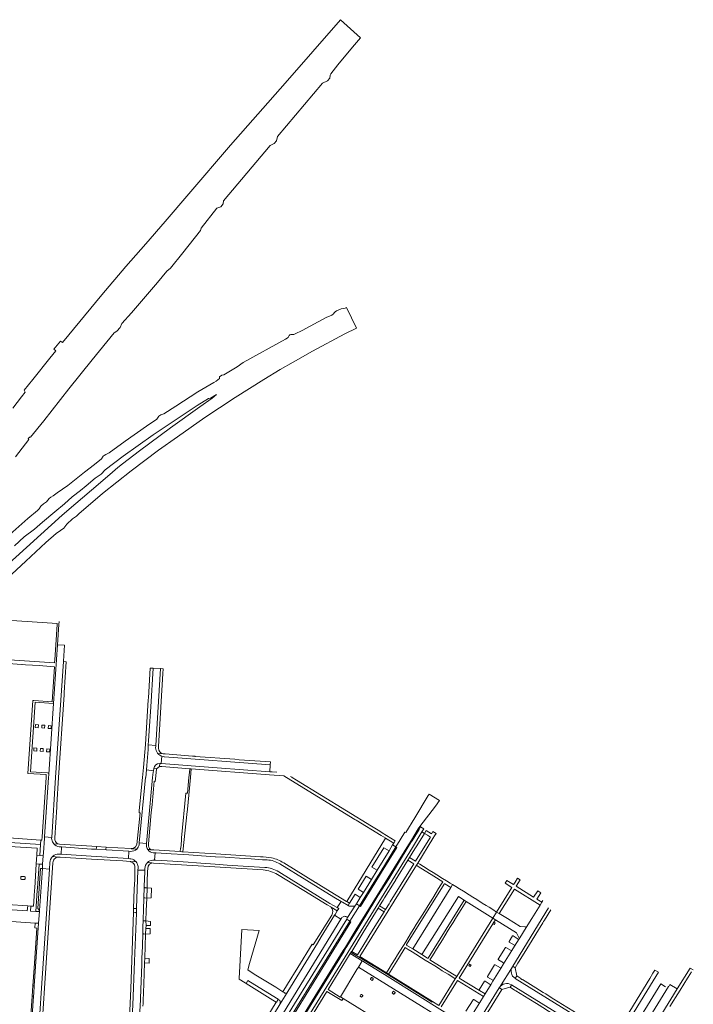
# Model space of a CAD drawing. Extents: x 152048 to 156914, y 461460 to 468786.
# Tile 159 of 256: x 155750 to 156216, y 464343 to 465024. Entities that reach past the tile are written whole.
import ezdxf

# ---------------------------------------------------------------- set-up
doc = ezdxf.new("R2010")
doc.units = 0
doc.header["$LTSCALE"] = 0.75
for name, color, linetype, lineweight in [('B-RO-VH-VERHARDING_ASFALT-GV', 251, 'CONTINUOUS', 18), ('B-RO-VH-VERHARDING_BETONSTRAATSTEEN-GV', 251, 'CONTINUOUS', 18), ('B-RO-VH-VERHARDING_HALFVERHARDING-GV', 251, 'CONTINUOUS', 18), ('B-RO-VH-VERHARDING_OPEN-GV', 251, 'CONTINUOUS', 18), ('B-RO-VH-VERHARDING_STRAATBAKSTEEN-GV', 251, 'CONTINUOUS', 18), ('B-RO-VH-VERHARDING_TEGEL-GV', 251, 'CONTINUOUS', 18)]:
    doc.layers.add(name, color=color, linetype=linetype, lineweight=lineweight)

msp = doc.modelspace()

# ---------------------------------------------------------------- linework, layer by layer
at = {"layer": 'B-RO-VH-VERHARDING_ASFALT-GV'}
for points in [[(155770.206, 464502.209), (155770.179, 464501.811), (155770.058, 464500), (155767.291, 464458.801), (155772.211, 464458.475), (155774.965, 464500), (155780.357, 464580.041), (155780.382, 464580.427), (155780.383, 464580.442), (155781.133, 464591.399), (155776.2, 464591.707), (155773.483, 464551.141)], [(155842.36, 464575.418), (155840.769, 464548.742), (155839.762, 464532.122), (155839.265, 464525.181), (155839.1, 464522.427), (155844.235, 464521.987), (155847.56, 464575.214)], [(155842.629, 464504.516), (155837.731, 464505.227), (155837.267, 464500), (155837.242, 464500), (155832.863, 464454.76), (155837.84, 464454.266), (155840.761, 464487.16), (155842.091, 464500), (155842.529, 464503.681), (155842.626, 464504.497)], [(155825.718, 464448.838), (155810.209, 464449.79), (155810.139, 464449.794), (155802.589, 464450.258), (155799.768, 464450.431), (155779.104, 464451.916), (155778.745, 464446.839), (155799.651, 464445.38), (155825.361, 464443.772)], [(155993.506, 464429.405), (155987.924, 464420.414), (155985.77, 464416.976), (155983.113, 464412.414), (155985.163, 464411.106), (155995.227, 464427.285), (155999.909, 464434.941), (156010.369, 464451.903), (156008.178, 464453.211), (156005.675, 464449.085), (155997.488, 464435.852)], [(155985.163, 464411.106), (155985.848, 464410.756), (155995.788, 464426.83), (156000.515, 464434.526), (156010.997, 464451.511), (156010.369, 464451.903), (155999.909, 464434.941), (155995.227, 464427.285)], [(155983.113, 464412.414), (155982.044, 464410.8), (155977.05, 464402.989), (155976.41, 464401.873), (155978.561, 464400.499), (155985.163, 464411.106)], [(155917.293, 464312.413), (155932.546, 464337.199), (155972.342, 464401.867), (155967.969, 464404.628), (155958.758, 464389.632), (155956.19, 464385.25), (155935.689, 464351.861), (155935.012, 464350.777), (155930.367, 464343.344), (155930.36, 464343.332), (155928.227, 464339.859), (155922.108, 464329.895), (155919.446, 464325.662), (155911.983, 464313.439), (155909.344, 464309.168), (155908.042, 464307.046), (155908.016, 464307.014), (155908.111, 464306.956), (155912.262, 464304.409), (155912.342, 464304.36), (155912.391, 464304.466)], [(155978.561, 464400.499), (155937.6, 464334.084), (155924.065, 464312.138), (155924.743, 464311.697), (155924.884, 464311.856), (155926.207, 464313.943), (155938.333, 464333.632), (155979.259, 464400.083)]]:
    msp.add_lwpolyline(points, close=True, dxfattribs=at)
for points in [[(155848.477, 464514.665), (155847.951, 464509.473), (155886.781, 464506.63), (155923.111, 464503.865), (155923.48, 464508.708), (155850.301, 464514.246), (155850.071, 464514.294)], [(155943.354, 464330.533), (155973.864, 464380.118), (155975.458, 464382.623), (155982.808, 464394.575), (155986.976, 464401.303), (155988.542, 464403.856), (155997.541, 464418.371), (156004.96, 464430.304), (156019.136, 464453.32), (156021.156, 464456.6), (156025.881, 464464.329), (156026.968, 464466.043), (156037.848, 464480.116), (156040.622, 464484.002), (156033.508, 464488.467), (156032.815, 464487.366), (156023.547, 464472.002), (156017.315, 464461.771), (156016.745, 464462.136), (156013.468, 464456.877), (156010.369, 464451.903), (156010.997, 464451.511), (156000.515, 464434.526), (155995.788, 464426.83), (155985.848, 464410.756), (155985.163, 464411.106), (155978.561, 464400.499), (155979.259, 464400.083), (155938.333, 464333.632)], [(155943.875, 464330.213), (155974.582, 464379.819), (155975.986, 464382.227), (155983.431, 464394.166), (155987.546, 464400.969), (155989.115, 464403.54), (155998.052, 464418.009), (156005.447, 464429.908), (156019.641, 464453), (156021.646, 464456.262), (156021.75, 464456.182), (156026.514, 464464.029), (156027.497, 464465.659), (156026.968, 464466.043), (156025.881, 464464.329), (156021.156, 464456.6), (156019.136, 464453.32), (156004.96, 464430.304), (155997.541, 464418.371), (155988.542, 464403.856), (155986.976, 464401.303), (155982.808, 464394.575), (155975.458, 464382.623), (155973.864, 464380.118), (155943.354, 464330.533)], [(155946.206, 464328.868), (155977.094, 464378.944), (156021.888, 464451.59), (156028.469, 464462.314), (156029.686, 464464.281), (156029.69, 464464.286), (156029.735, 464464.343), (156027.497, 464465.659), (156026.514, 464464.029), (156021.75, 464456.182), (156021.646, 464456.262), (156019.641, 464453), (156005.447, 464429.908), (155998.052, 464418.009), (155989.115, 464403.54), (155987.546, 464400.969), (155983.431, 464394.166), (155975.986, 464382.227), (155974.582, 464379.819), (155943.875, 464330.213)], [(155921.351, 464442.932), (155918.114, 464443.037), (155910.308, 464443.565), (155905.545, 464443.849), (155892.312, 464444.692), (155885.604, 464445.108), (155885.268, 464445.129), (155875.978, 464445.711), (155867.072, 464446.297), (155863.512, 464446.525), (155854.91, 464447.02), (155844.593, 464447.677), (155844.319, 464447.699), (155843.756, 464447.722), (155843.388, 464442.748), (155844.224, 464442.687), (155856.117, 464441.958), (155866.754, 464441.292), (155872.361, 464440.889), (155875.514, 464440.702), (155885.281, 464439.977), (155893.584, 464439.36), (155919.741, 464437.73)], [(155763.573, 464329.566), (155764.986, 464350.68), (155770.737, 464436.599), (155765.763, 464436.932), (155763.772, 464407.941), (155763.716, 464407.125), (155763.161, 464399.04), (155760.194, 464355.769), (155759.851, 464350.774), (155759.709, 464348.698), (155758.101, 464325.262)], [(155972.473, 464414.208), (155967.511, 464417.213), (155930.227, 464440.106)], [(155834.111, 464359.086), (155834.492, 464370.486), (155834.695, 464376.174), (155834.739, 464377.585), (155835.188, 464390.953), (155835.204, 464391.345), (155835.414, 464396.583), (155835.57, 464401.027), (155835.585, 464401.44), (155835.806, 464408.728), (155836.031, 464416.048), (155836.046, 464416.485), (155836.307, 464424.043), (155836.319, 464424.399), (155836.695, 464434.869), (155836.689, 464434.969), (155836.719, 464435.693), (155831.927, 464435.884), (155830.971, 464409.523), (155830.848, 464406.125), (155830.844, 464406.024), (155829.616, 464372.87), (155828.3, 464342.308)], [(155929.384, 464434.664), (155929.509, 464434.636), (155964.822, 464412.827), (155969.856, 464410.046), (155972.473, 464414.208)], [(156112.113, 464414.759), (156111.413, 464413.624), (156110.205, 464411.666), (156104.453, 464402.341), (156100.62, 464396.191), (156096.114, 464388.933), (156095.699, 464388.27), (156092.621, 464383.263), (156090.764, 464380.315), (156085.02, 464370.995), (156083.329, 464368.272), (156077.617, 464358.986), (156076.335, 464356.949), (156072.124, 464350.178), (156071.063, 464348.449), (156068.466, 464344.214), (156062.767, 464334.95)], [(156072.703, 464339.342), (156081.983, 464354.461), (156082.021, 464354.523), (156082.083, 464354.623), (156091.037, 464368.895), (156091.329, 464369.369), (156116.119, 464409.671)], [(155910.565, 464297.102), (155912.571, 464295.506), (155916.5, 464300.949), (155920.405, 464306.409), (155924.065, 464312.138), (155937.6, 464334.084), (155978.561, 464400.499), (155976.41, 464401.873), (155935.426, 464335.424)], [(156091.037, 464368.895), (156082.083, 464354.623)], [(156090.363, 464356.509), (156090.467, 464356.445), (156164.815, 464310.486)], [(156166.908, 464315.173), (156093.089, 464360.899), (156092.904, 464361.013)], [(156166.653, 464302.663), (156164.909, 464299.851), (156158.51, 464289.531), (156157.357, 464287.672), (156144.642, 464267.311), (156142.493, 464263.796), (156144.16, 464263.734), (156145.711, 464263.125), (156146.978, 464262.045), (156147.82, 464260.6), (156150.262, 464264.494), (156167.036, 464291.744), (156205.199, 464353.71), (156200.08, 464356.775), (156199.234, 464355.311), (156199.116, 464355.236)], [(156199.116, 464355.236), (156176.168, 464318.106), (156175.996, 464317.757), (156175.326, 464316.694), (156167.147, 464303.674), (156167.134, 464303.653)], [(155832.211, 464322.648), (155832.245, 464323.129), (155832.247, 464323.239), (155832.249, 464323.379), (155832.834, 464331.687), (155833.187, 464337.15), (155833.215, 464337.671), (155833.474, 464342.435), (155833.508, 464343.064)]]:
    msp.add_lwpolyline(points, dxfattribs=at)
for points in [[(155850.071, 464514.294, -0.0583929), (155848.477, 464514.665)], [(155930.227, 464440.106, 0.1214765), (155921.351, 464442.932)], [(155919.741, 464437.73, -0.1227997), (155929.384, 464434.664)], [(156092.904, 464361.013, -0.413475), (156091.037, 464368.895)], [(155833.508, 464343.064, 0.0011842), (155834.111, 464359.086)], [(156082.083, 464354.623, -0.4091863), (156090.363, 464356.509)]]:
    msp.add_lwpolyline(points, format="xyb", dxfattribs=at)
at = {"layer": 'B-RO-VH-VERHARDING_BETONSTRAATSTEEN-GV'}
for points in [[(155773.483, 464551.141), (155760.681, 464552.062), (155757.613, 464503.865), (155769.272, 464503.074)], [(155770.206, 464502.209), (155773.483, 464551.141)], [(155844.143, 464520.472), (155844.211, 464521.566), (155844.235, 464521.987), (155839.1, 464522.427), (155838.911, 464519.284), (155837.992, 464508.172), (155837.731, 464505.227)], [(155846.993, 464509.479), (155847.951, 464509.473), (155848.477, 464514.665)], [(155837.731, 464505.227), (155842.629, 464504.516), (155842.815, 464506.058)], [(155767.227, 464457.857), (155766.542, 464447.784), (155766.394, 464445.719), (155765.972, 464439.835), (155765.835, 464437.93), (155765.763, 464436.932), (155770.737, 464436.599), (155771.035, 464441.053)], [(155772.202, 464458.34), (155772.211, 464458.475), (155767.291, 464458.801), (155767.234, 464457.96), (155767.227, 464457.857)], [(155757.882, 464410.962), (155759.65, 464410.838), (155760.089, 464417.751), (155760.352, 464421.89), (155760.45, 464423.436), (155761.512, 464440.154), (155761.924, 464446.058), (155762.243, 464450.911), (155743.074, 464452.215), (155741.554, 464452.319), (155740.343, 464452.401), (155738.798, 464452.506), (155726.051, 464453.374), (155725.787, 464453.392), (155724.754, 464453.462), (155724.355, 464453.489), (155723.998, 464448.636), (155723.987, 464448.486), (155723.163, 464448.52), (155718.732, 464448.705), (155717.176, 464425.904), (155717.4, 464425.89), (155722.07, 464425.59)], [(155773.694, 464454.005), (155773.63, 464454.079)], [(155777.178, 464446.948), (155778.127, 464446.882), (155778.745, 464446.839), (155779.104, 464451.916), (155777.895, 464452.003), (155777.439, 464452.05)], [(155802.589, 464450.258), (155810.139, 464449.794)], [(155809.742, 464450.345), (155809.952, 464451.773), (155803.219, 464452.249), (155803.136, 464450.96)], [(155837.839, 464452.948), (155837.84, 464454.266), (155832.863, 464454.76), (155832.748, 464453.577), (155832.71, 464453.354)], [(155826.857, 464448.768), (155826.717, 464448.777), (155825.718, 464448.838), (155825.361, 464443.772), (155826.36, 464443.71)], [(155843.388, 464442.748), (155843.756, 464447.722), (155842.489, 464447.838)], [(155831.966, 464438.22), (155831.985, 464437.505), (155831.927, 464435.884), (155836.719, 464435.693)], [(155836.719, 464435.693), (155836.788, 464436.956)], [(156043.88, 464426.22), (156017.895, 464384.27)], [(156022.088, 464381.272), (156048.458, 464423.866), (156044.373, 464426.355)], [(155721.72, 464420.45), (155717.075, 464420.83), (155716.83, 464420.841), (155716.355, 464413.884), (155723.406, 464413.388), (155725.352, 464413.251), (155739.476, 464412.258), (155741.674, 464412.103), (155755.735, 464411.113), (155757.882, 464410.962)], [(156057.668, 464415.022), (156053.747, 464417.474), (156028.304, 464377.43), (156032.356, 464374.892)], [(155977.453, 464411.306), (155973.491, 464413.629), (155972.473, 464414.208), (155969.856, 464410.046), (155970.86, 464409.354), (155969.819, 464407.577), (155968.427, 464405.201), (155967.969, 464404.628), (155972.342, 464401.867), (155972.847, 464402.499)], [(155976.339, 464403.446), (155977.05, 464402.989), (155982.044, 464410.8), (155978.667, 464410.789)], [(155977.667, 464411.123), (155977.453, 464411.306)], [(156032.874, 464375.026), (156057.668, 464415.022)], [(156091.146, 464390.284), (156088.837, 464386.494)], [(156095.09, 464388.164), (156091.576, 464390.375)], [(156092.621, 464383.263), (156095.699, 464388.27)], [(156018.01, 464383.794), (156022.088, 464381.272)], [(156086.233, 464382.285), (156081.256, 464374.195)], [(156090.151, 464380.18), (156086.628, 464382.382)], [(156088.941, 464386.071), (156092.471, 464383.872)], [(156085.02, 464370.995), (156090.764, 464380.315)], [(155986.979, 464372.707), (155984.588, 464368.799), (156028.151, 464341.8), (156034.951, 464337.592), (156040.815, 464333.923), (156047.596, 464329.677), (156053.482, 464325.992)], [(156053.482, 464325.992), (156053.606, 464326.192), (156055.934, 464324.751), (156056.116, 464324.097), (156058.916, 464328.622), (156056.614, 464330.014), (156040.958, 464339.68), (156027.348, 464348.095), (156004.318, 464362.389), (155987.459, 464372.831)], [(156078.801, 464370.232), (156073.81, 464362.174)], [(156077.617, 464358.986), (156083.329, 464368.272)], [(156082.739, 464368.141), (156079.229, 464370.343)], [(156081.371, 464373.782), (156084.875, 464371.6)], [(155992.86, 464360.553), (155993.39, 464361.372)], [(155993.805, 464361.46), (155994.638, 464360.922)], [(156073.951, 464361.783), (156077.448, 464359.6)], [(155993.783, 464359.6), (155992.949, 464360.138), (155992.86, 464360.553)], [(155994.728, 464360.507), (155994.197, 464359.689)], [(156071.797, 464358.92), (156068.142, 464353.047)], [(156068.239, 464352.632), (156072.124, 464350.178), (156076.335, 464356.949)], [(156075.717, 464356.79), (156072.214, 464359.006)], [(156197.058, 464355.192), (156193.84, 464357.142), (156172.276, 464322.245), (156175.671, 464320.172)], [(156176.168, 464318.106), (156199.116, 464355.236)], [(155985.606, 464348.945), (155986.137, 464349.763)], [(155986.529, 464347.991), (155985.695, 464348.529), (155985.606, 464348.945)], [(155986.551, 464349.852), (155987.385, 464349.313)], [(155987.474, 464348.898), (155986.944, 464348.08)], [(156007.967, 464351.05), (156008.497, 464351.868)], [(156008.89, 464350.096), (156008.056, 464350.635), (156007.967, 464351.05)], [(156008.911, 464351.957), (156009.745, 464351.419)], [(156009.834, 464351.003), (156009.304, 464350.185)], [(156063.931, 464346.21), (156058.962, 464338.179)], [(156062.767, 464334.95), (156068.466, 464344.214)], [(156067.859, 464344.102), (156064.334, 464346.308)]]:
    msp.add_lwpolyline(points, dxfattribs=at)
for points in [[(155760.865, 464534.505), (155760.992, 464536.501), (155762.987, 464536.357), (155762.86, 464534.361)], [(155765.332, 464534.184), (155765.465, 464536.179), (155767.46, 464536.036), (155767.326, 464534.04)], [(155769.82, 464533.861), (155769.954, 464535.857), (155771.949, 464535.713), (155771.815, 464533.718)], [(155759.837, 464518.345), (155759.964, 464520.341), (155761.96, 464520.205), (155761.833, 464518.209)], [(155766.379, 464519.904), (155766.245, 464517.909), (155764.25, 464518.045), (155764.384, 464520.04)], [(155768.74, 464517.739), (155768.873, 464519.734), (155770.869, 464519.598), (155770.735, 464517.603)], [(155741.674, 464454.953), (155743.182, 464454.857), (155764.453, 464453.51), (155764.657, 464456.595), (155745.798, 464457.878), (155713.72, 464459.835), (155713.321, 464456.748), (155724.545, 464456.037), (155725.95, 464455.948)], [(155763.772, 464407.941), (155765.763, 464436.932), (155764.554, 464437.013), (155762.649, 464409.255)], [(155751.041, 464431.429), (155751.406, 464431.524), (155753.466, 464431.323), (155753.825, 464431.148), (155753.906, 464430.913), (155753.83, 464429.656), (155753.726, 464429.47), (155753.461, 464429.327), (155751.23, 464429.4), (155750.887, 464429.659), (155750.772, 464429.937), (155750.769, 464431.085)], [(156072.904, 464411.398), (156070.268, 464413.035), (156066.362, 464415.453), (156063.731, 464417.093), (156061.1, 464418.732), (156057.218, 464421.169), (156054.574, 464422.792), (156051.929, 464424.414), (156049.663, 464425.832), (156048.458, 464423.866), (156022.088, 464381.272), (156028.304, 464377.43), (156053.747, 464417.474), (156057.668, 464415.022), (156059, 464414.093), (156077.585, 464402.614), (156080.186, 464406.855), (156077.52, 464408.525), (156074.893, 464410.161)], [(156096.114, 464388.933), (156100.62, 464396.191), (156099.983, 464396.593), (156096.397, 464396.819), (156087.607, 464402.264), (156081.945, 464405.767), (156080.186, 464406.855), (156077.585, 464402.614), (156079.316, 464401.538), (156093.85, 464392.529), (156095.463, 464389.325)], [(155901.921, 464360.85), (155901.893, 464360.32), (155906.127, 464357.791), (155906.133, 464357.801), (155906.772, 464357.406), (155908.002, 464359.402), (155921.705, 464350.954), (155928.95, 464346.599), (155929.067, 464346.414), (155929.924, 464345.885), (155930.093, 464345.565), (155930.253, 464345.156), (155930.373, 464344.658), (155930.404, 464344.369), (155930.413, 464344.076), (155930.395, 464343.787), (155930.367, 464343.344), (155935.012, 464350.777), (155934.747, 464350.712), (155934.4, 464350.627), (155934.138, 464350.618), (155933.858, 464350.667), (155933.675, 464350.725), (155933.422, 464350.863), (155933.271, 464350.978), (155933.138, 464351.116), (155932.289, 464351.64), (155927.243, 464354.806), (155912.354, 464363.954), (155907.929, 464366.796), (155909.18, 464371.191), (155915.707, 464394.12), (155903.717, 464394.821), (155901.927, 464360.85)], [(156027.81, 464313.695), (156028.235, 464313.432), (156040.815, 464333.923), (156034.951, 464337.592), (156028.151, 464341.8), (155984.588, 464368.799), (155983.519, 464367.052), (155972.087, 464348.131), (155973.898, 464347.014), (156000, 464330.904), (156022.286, 464317.121)], [(155758.722, 464348.698), (155759.709, 464348.698), (155759.851, 464350.774), (155760.194, 464355.769), (155759.193, 464355.787)], [(155929.067, 464346.414), (155928.95, 464346.599), (155921.705, 464350.954), (155908.002, 464359.402), (155906.772, 464357.406), (155923.383, 464347.138), (155925.254, 464345.981), (155927.625, 464344.515), (155927.818, 464344.396)]]:
    msp.add_lwpolyline(points, close=True, dxfattribs=at)
for points in [[(155845.466, 464516.733, -0.1644312), (155844.143, 464520.472)], [(155845.679, 464516.494, -0.0132306), (155845.466, 464516.733)], [(155848.477, 464514.665, -0.1203956), (155845.679, 464516.494)], [(155842.815, 464506.058, -0.4138664), (155846.993, 464509.479)], [(155769.272, 464503.074, -0.3796725), (155770.206, 464502.209)], [(155772.285, 464456.907, -0.0593192), (155772.202, 464458.34)], [(155773.63, 464454.079, -0.1339823), (155772.285, 464456.907)], [(155777.439, 464452.05, -0.18666), (155773.694, 464454.005)], [(155803.136, 464450.96, -0.3803094), (155802.589, 464450.258)], [(155810.139, 464449.794, -0.4262224), (155809.742, 464450.345)], [(155831.096, 464450.385, -0.2079055), (155826.857, 464448.768)], [(155832.71, 464453.354, -0.1516188), (155831.096, 464450.385)], [(155838.704, 464450.062, -0.151518), (155837.839, 464452.948)], [(155842.489, 464447.838, -0.2271756), (155838.704, 464450.062)], [(155771.035, 464441.053, -0.2016331), (155772.712, 464445.186)], [(155772.712, 464445.186, -0.0259629), (155773.134, 464445.573)], [(155773.134, 464445.573, -0.1861997), (155777.178, 464446.948)], [(155826.36, 464443.71, -0.038406), (155827.064, 464443.613)], [(155827.064, 464443.613, -0.1749518), (155830.579, 464441.572)], [(155842.143, 464442.724, -0.041767), (155843.388, 464442.748)], [(155830.579, 464441.572, -0.1554738), (155831.966, 464438.22)], [(155836.788, 464436.956, -0.1953307), (155838.492, 464441.011)], [(155838.492, 464441.011, -0.177812), (155842.143, 464442.724)], [(156044.373, 464426.355, 0.4152362), (156043.88, 464426.22)], [(155978.667, 464410.789, -0.0959808), (155977.667, 464411.123)], [(155972.847, 464402.499, -0.472814), (155976.339, 464403.446)], [(156091.576, 464390.375, 0.416335), (156091.146, 464390.284)], [(156095.699, 464388.27, -0.4236713), (156095.09, 464388.164)], [(156017.895, 464384.27, 0.4477383), (156018.01, 464383.794)], [(156086.628, 464382.382, 0.392956), (156086.233, 464382.285)], [(156088.837, 464386.494, 0.3969961), (156088.941, 464386.071)], [(156092.471, 464383.872, -0.4133865), (156092.621, 464383.263)], [(156032.356, 464374.892, 0.4596621), (156032.874, 464375.026)], [(156090.764, 464380.315, -0.4124788), (156090.151, 464380.18)], [(155987.459, 464372.831, 0.437374), (155986.979, 464372.707)], [(156079.229, 464370.343, 0.4235), (156078.801, 464370.232)], [(156081.256, 464374.195, 0.4283928), (156081.371, 464373.782)], [(156083.329, 464368.272, -0.4021908), (156082.739, 464368.141)], [(156084.875, 464371.6, -0.4151925), (156085.02, 464370.995)], [(155993.39, 464361.372, -0.4147164), (155993.805, 464361.46)], [(156073.81, 464362.174, 0.4824352), (156073.951, 464361.783)], [(155994.197, 464359.689, -0.4126669), (155993.783, 464359.6)], [(155994.638, 464360.922, -0.4143077), (155994.728, 464360.507)], [(156072.214, 464359.006, 0.388295), (156071.797, 464358.92)], [(156076.335, 464356.949, -0.3930013), (156075.717, 464356.79)], [(156077.448, 464359.6, -0.4083431), (156077.617, 464358.986)], [(155986.137, 464349.763, -0.4136614), (155986.551, 464349.852)], [(155986.944, 464348.08, -0.4122103), (155986.529, 464347.991)], [(155987.385, 464349.313, -0.4168175), (155987.474, 464348.898)], [(156008.497, 464351.868, -0.4126669), (156008.911, 464351.957)], [(156009.304, 464350.185, -0.4126669), (156008.89, 464350.096)], [(156009.745, 464351.419, -0.4163531), (156009.834, 464351.003)], [(156068.142, 464353.047, 0.4308788), (156068.239, 464352.632)], [(156064.334, 464346.308, 0.447353), (156063.931, 464346.21)], [(156068.466, 464344.214, -0.4153044), (156067.859, 464344.102)]]:
    msp.add_lwpolyline(points, format="xyb", dxfattribs=at)
at = {"layer": 'B-RO-VH-VERHARDING_HALFVERHARDING-GV'}
for points in [[(155747.27, 464721.606), (155756.443, 464733.801), (155756.008, 464734.323), (155757.404, 464735.537), (155757.593, 464735.315), (155766.7, 464746.699), (155784.033, 464768.8), (155800.192, 464788.899), (155815.512, 464807.569), (155817.406, 464808.689), (155819.641, 464811.26), (155820.861, 464813.907), (155827.34, 464821.278), (155845.359, 464842.276), (155851.877, 464850.189), (155854.531, 464852.307), (155862.903, 464862.934), (155875.269, 464878.287), (155875.67, 464879.98), (155886.623, 464893.622), (155889.19, 464894.714), (155890.808, 464896.614), (155891.225, 464898.825), (155923.322, 464937.081), (155926.229, 464938.541), (155927.766, 464940.376), (155928.478, 464943.269), (155959.557, 464980.172), (155963.042, 464981.695), (155964.624, 464983.591), (155964.971, 464985.668), (155965.496, 464986.738), (155970.369, 464992.922), (155980.508, 465005.15), (155985.843, 465011.452), (155972.167, 465024.09), (155933.778, 464980.171), (155896.003, 464937.215), (155867.049, 464903.674), (155850.644, 464884.462), (155837.447, 464869.157), (155823.521, 464853.425), (155806.811, 464833.708), (155779.606, 464800.691), (155778.223, 464801.727), (155773.701, 464796.171), (155775.064, 464794.989), (155770.93, 464790.001), (155759.14, 464775.199), (155753.187, 464767.824), (155753.756, 464766.512), (155751.343, 464763.178), (155745.352, 464755.282)], [(155744.575, 464640.661), (155754.269, 464649.491), (155768.152, 464662.471), (155775.347, 464668.717), (155778.302, 464670.685), (155780.602, 464672.46), (155782.641, 464675.175), (155786.71, 464678.826), (155789.447, 464680.59), (155790.967, 464682.219), (155807.377, 464696.246), (155817.285, 464704.139), (155827.14, 464711.948), (155846.182, 464726.36), (155859.398, 464735.591), (155878.236, 464748.933), (155888.271, 464755.707), (155899.11, 464762.753), (155918.998, 464775.155), (155930.427, 464782.163), (155939.258, 464787.164), (155952.619, 464794.759), (155975.187, 464806.823), (155983.112, 464810.817), (155976.244, 464824.945), (155975.251, 464824.482), (155972.655, 464823.982), (155969.277, 464822.633), (155968.406, 464821.979), (155967.767, 464821.363), (155967.375, 464820.701), (155966.058, 464819.706), (155962.293, 464818.061), (155945.473, 464809.143), (155940.722, 464806.723), (155939.907, 464806.401), (155937.801, 464806.387), (155937.082, 464806.049), (155936.581, 464805.627), (155935.78, 464804.307), (155934.113, 464803.004), (155904.695, 464786.929), (155900.672, 464784.011), (155891.367, 464778.499), (155889.984, 464778.253), (155888.454, 464777.06), (155888.25, 464775.989), (155886.074, 464774.024), (155884.42, 464773.057), (155873.451, 464766.592), (155858.224, 464756.761), (155849.885, 464751.347), (155847.649, 464750.821), (155846.388, 464749.759), (155844.944, 464747.798), (155837.921, 464742.83), (155823.075, 464732.473), (155812, 464724.399), (155809.802, 464723.419), (155808.516, 464722.653), (155807.945, 464722.152), (155806.754, 464720.34), (155801.922, 464716.5), (155794.952, 464711.101), (155783.316, 464701.958), (155776.056, 464696.793), (155773.205, 464694.686), (155771.547, 464693.851), (155770.586, 464692.908), (155768.64, 464690.595), (155766.637, 464689.1), (155764.63, 464687.585), (155763.503, 464685.741), (155762.448, 464684.62), (155755.808, 464679.018), (155743.142, 464668.007)], [(155746.526, 464660.181), (155753.268, 464666.335), (155760.321, 464671.69), (155765.95, 464676.595), (155774.4, 464683.761), (155781.008, 464689.312), (155786.386, 464693.934), (155792.187, 464698.445), (155796.174, 464701.698), (155802.389, 464706.968), (155806.421, 464709.739), (155809.248, 464712.605), (155821.648, 464722.073), (155842.374, 464736.914), (155859.103, 464747.979), (155872.989, 464757.181), (155880.71, 464761.998), (155882.066, 464762.182), (155886.214, 464764.933), (155883.313, 464762.277), (155874.831, 464756.348), (155854.517, 464741.789), (155833.012, 464725.796), (155821.21, 464716.867), (155818.085, 464714.369), (155814.254, 464711.156), (155804.271, 464702.521), (155788.862, 464689.459), (155779.578, 464681.371), (155739.914, 464645.601)]]:
    msp.add_lwpolyline(points, dxfattribs=at)
at = {"layer": 'B-RO-VH-VERHARDING_OPEN-GV'}
for points in [[(156077.604, 464398.784), (156078.397, 464398.246), (156079.068, 464399.228), (156078.235, 464399.799)], [(156061.527, 464370.872), (156060.846, 464369.889), (156061.819, 464369.228), (156062.491, 464370.21)]]:
    msp.add_lwpolyline(points, close=True, dxfattribs=at)
at = {"layer": 'B-RO-VH-VERHARDING_STRAATBAKSTEEN-GV'}
for points in [[(155846.993, 464509.479, 0.4138664), (155842.815, 464506.058)], [(156091.037, 464368.895, 0.413475), (156092.904, 464361.013)], [(156090.363, 464356.509, 0.4091863), (156082.083, 464354.623)]]:
    msp.add_lwpolyline(points, format="xyb", dxfattribs=at)
for points in [[(155842.815, 464506.058), (155844.869, 464505.847), (155846.834, 464507.532), (155846.993, 464509.479)], [(156093.089, 464360.899), (156094.197, 464362.597), (156092.963, 464368.33), (156091.329, 464369.369), (156091.037, 464368.895)], [(156082.083, 464354.623), (156082.021, 464354.523), (156081.983, 464354.461), (156082.107, 464354.378), (156083.73, 464353.297), (156083.734, 464353.304), (156089.324, 464354.864), (156089.457, 464354.781)], [(156089.457, 464354.781), (156090.391, 464356.32), (156090.467, 464356.445), (156090.363, 464356.509)], [(156092.904, 464361.013), (156093.089, 464360.899)]]:
    msp.add_lwpolyline(points, dxfattribs=at)
for points in [[(155838.015, 464416.524), (155841.122, 464416.599), (155841.372, 464423.456), (155838.227, 464423.568)], [(155837.406, 464395.558), (155837.217, 464391.595), (155840.328, 464391.668), (155840.451, 464395.338), (155839.935, 464395.375), (155837.594, 464395.544)], [(155840.491, 464397.573), (155840.615, 464400.203), (155840.544, 464400.206), (155837.465, 464400.652), (155837.504, 464397.567)]]:
    msp.add_lwpolyline(points, close=True, dxfattribs=at)
at = {"layer": 'B-RO-VH-VERHARDING_TEGEL-GV'}
for points in [[(155730.493, 464609.362), (155776.069, 464606.335), (155776.001, 464605.711), (155775.066, 464591.761), (155774.365, 464581.321), (155774.224, 464579.219), (155735.753, 464581.819)], [(155769.272, 464503.074), (155757.613, 464503.865), (155760.681, 464552.062), (155773.483, 464551.141), (155776.2, 464591.707), (155777.205, 464605.748), (155777.34, 464607.812)], [(155782.351, 464579.925), (155780.357, 464580.041), (155774.965, 464500), (155772.211, 464458.475), (155772.202, 464458.34)], [(155774.405, 464458.271), (155775.762, 464479.43), (155775.862, 464480.992), (155777, 464500), (155780.902, 464557.076), (155780.937, 464558.685), (155782.351, 464579.925)], [(155742.094, 464578.678), (155751.556, 464578.042), (155751.766, 464578.035), (155754.093, 464577.889), (155763.733, 464577.258), (155766.105, 464577.078), (155774.142, 464576.499), (155772.453, 464552.224), (155759.781, 464553.155), (155759.12, 464553.201), (155755.639, 464502.76), (155768.471, 464501.922), (155768.339, 464500), (155765.524, 464458.918), (155765.362, 464456.548), (155764.657, 464456.595), (155764.453, 464453.51), (155763.964, 464445.927), (155766.394, 464445.719), (155766.542, 464447.784)], [(155832.863, 464454.76), (155837.242, 464500), (155837.267, 464500), (155837.731, 464505.227), (155837.992, 464508.172), (155838.911, 464519.284), (155839.1, 464522.427), (155839.265, 464525.181), (155839.762, 464532.122), (155840.769, 464548.742), (155842.36, 464575.418), (155840.362, 464575.557), (155839.172, 464555.001), (155839.166, 464555.001), (155839.08, 464553.512), (155837.089, 464522.764), (155835.839, 464506.72), (155835.076, 464500.001), (155832.874, 464476.972), (155832.733, 464475.495), (155833.429, 464475.447), (155831.238, 464453.551), (155830.241, 464452.013), (155828.499, 464450.869), (155827.612, 464450.763), (155827.311, 464450.547), (155831.096, 464450.385)], [(155846.049, 464520.263), (155846.12, 464521.447), (155849.144, 464571.848), (155849.382, 464575.125), (155847.56, 464575.214), (155844.235, 464521.987), (155844.211, 464521.566), (155844.143, 464520.472)], [(155845.679, 464516.494), (155849.43, 464516.277)], [(155850.071, 464514.294), (155850.301, 464514.246), (155923.48, 464508.708), (155923.631, 464510.692), (155902.009, 464512.227), (155898.943, 464512.465), (155871.618, 464514.519), (155871.618, 464514.525), (155871.204, 464514.556), (155869.653, 464514.697), (155869.611, 464514.7), (155850.646, 464516.181), (155849.442, 464516.275), (155849.43, 464516.277), (155845.679, 464516.494)], [(155842.687, 464491.874), (155843.194, 464497.272), (155843.808, 464497.214), (155843.987, 464498.669), (155844.869, 464505.847), (155842.815, 464506.058), (155842.629, 464504.516), (155842.626, 464504.497), (155842.529, 464503.681), (155842.091, 464500), (155840.761, 464487.16), (155837.84, 464454.266), (155837.839, 464452.948)], [(155927.959, 464503.508), (155924.714, 464503.743), (155923.111, 464503.865), (155886.781, 464506.63), (155847.951, 464509.473), (155846.993, 464509.479), (155846.834, 464507.532), (155848.418, 464507.403), (155867.722, 464505.943), (155868.731, 464505.866)], [(155868.731, 464505.866), (155922.951, 464501.765), (155932.996, 464501.005), (155934.658, 464500), (155982.025, 464470.911), (155983.02, 464470.301), (156000.319, 464459.862), (156003.373, 464458.011), (156003.288, 464457.872), (156008.918, 464454.406), (156009.95, 464456.098), (156000.912, 464461.725), (155999.392, 464462.675), (155993.559, 464466.271), (155941.741, 464498.066), (155938.667, 464499.971), (155938.613, 464500.004), (155938.521, 464500.06), (155937.538, 464500.657)], [(155766.542, 464447.784), (155767.227, 464457.857), (155767.234, 464457.96), (155767.291, 464458.801), (155770.058, 464500), (155770.179, 464501.811), (155770.206, 464502.209)], [(155839.22, 464453.673), (155839.173, 464454.101), (155841.166, 464475.674), (155841.673, 464481.078), (155842.18, 464486.476), (155842.687, 464491.874)], [(155953.885, 464337.552), (155962.634, 464351.929), (155966.176, 464349.739), (155972.985, 464345.539), (155973.898, 464347.014), (155972.087, 464348.131), (155971.958, 464347.916), (155963.518, 464353.227), (155978.86, 464378.228), (155979.737, 464379.657), (155979.877, 464379.572), (155979.883, 464379.568), (155987.805, 464392.675), (155998.144, 464409.467), (155999.193, 464411.17), (156001.645, 464415.153), (156001.719, 464415.11), (156002.616, 464416.57), (156009.193, 464427.273), (156010.072, 464428.704), (156010.115, 464428.776), (156018.72, 464442.765), (156019.755, 464444.448), (156023.519, 464450.566), (156023.988, 464451.328), (156024.029, 464451.305), (156024.044, 464451.329), (156024.915, 464452.743), (156030.184, 464461.263), (156028.469, 464462.314), (156021.888, 464451.59), (155977.094, 464378.944), (155946.206, 464328.868)], [(155773.63, 464454.079), (155773.694, 464454.005), (155777.56, 464453.738)], [(155803.136, 464450.96), (155803.219, 464452.249), (155800.109, 464452.468), (155777.56, 464453.738), (155773.694, 464454.005)], [(155777.439, 464452.05), (155777.895, 464452.003), (155779.104, 464451.916), (155799.768, 464450.431), (155802.589, 464450.258)], [(155831.096, 464450.385), (155827.311, 464450.547), (155827.612, 464450.763), (155827.456, 464450.745), (155818, 464451.205), (155809.952, 464451.773), (155809.742, 464450.345)], [(155810.139, 464449.794), (155810.209, 464449.79), (155825.718, 464448.838)], [(155832.71, 464453.354), (155832.748, 464453.577), (155832.863, 464454.76)], [(155916.674, 464445.05), (155885.724, 464447.043), (155863.021, 464448.506), (155862.266, 464448.556), (155861.144, 464448.63), (155842.863, 464449.831), (155840.751, 464449.97), (155840.6, 464449.98), (155838.704, 464450.062)], [(155838.704, 464450.062), (155840.6, 464449.98)], [(155776.919, 464444.905), (155772.712, 464445.186)], [(155772.712, 464445.186), (155776.919, 464444.905), (155776.933, 464444.904)], [(155826.36, 464443.71), (155825.361, 464443.772), (155799.651, 464445.38), (155778.745, 464446.839), (155778.127, 464446.882), (155777.178, 464446.948)], [(155777.99, 464444.837), (155778.14, 464444.826), (155799.865, 464443.363), (155821.445, 464442.145), (155826.642, 464441.776), (155827.085, 464441.578)], [(155825.718, 464448.838), (155826.717, 464448.777), (155826.857, 464448.768)], [(155842.489, 464447.838), (155843.756, 464447.722), (155844.319, 464447.699), (155844.593, 464447.677), (155854.91, 464447.02), (155863.512, 464446.525), (155867.072, 464446.297), (155875.978, 464445.711), (155885.268, 464445.129), (155885.604, 464445.108), (155892.312, 464444.692), (155905.545, 464443.849), (155910.308, 464443.565), (155918.114, 464443.037), (155921.351, 464442.932)], [(155771.035, 464441.053), (155770.737, 464436.599), (155764.986, 464350.68), (155763.573, 464329.566)], [(155763.573, 464329.566), (155765.417, 464329.529), (155765.553, 464329.526), (155766.788, 464346.99), (155767.044, 464350.747), (155769.402, 464385.419), (155772.986, 464440.957)], [(155827.085, 464441.578), (155826.844, 464441.841), (155830.579, 464441.572)], [(155830.579, 464441.572), (155826.844, 464441.841), (155827.085, 464441.578), (155827.441, 464441.419), (155828.273, 464440.904), (155829.072, 464440.268), (155829.575, 464439.407), (155829.872, 464438.375), (155829.666, 464429.06), (155829.412, 464422.807), (155828.933, 464409.266)], [(155828.933, 464409.266), (155829.938, 464409.223), (155830.222, 464409.24), (155830.409, 464409.285), (155830.971, 464409.523), (155831.927, 464435.884), (155831.985, 464437.505), (155831.966, 464438.22)], [(155836.788, 464436.956), (155836.719, 464435.693), (155836.689, 464434.969), (155836.695, 464434.869), (155836.319, 464424.399), (155836.307, 464424.043), (155836.628, 464423.776), (155836.687, 464423.736), (155836.75, 464423.7), (155836.816, 464423.671), (155836.885, 464423.648), (155836.955, 464423.632), (155837.026, 464423.622), (155838.227, 464423.568)], [(155838.227, 464423.568), (155838.375, 464427.621), (155838.614, 464434.818), (155838.708, 464436.885), (155838.91, 464438.589)], [(155838.492, 464441.011), (155841.54, 464440.791), (155842.745, 464440.715), (155885.161, 464438.031), (155918.549, 464435.918)], [(155841.54, 464440.791), (155838.492, 464441.011)], [(155919.741, 464437.73), (155893.584, 464439.36), (155885.281, 464439.977), (155875.514, 464440.702), (155872.361, 464440.889), (155866.754, 464441.292), (155856.117, 464441.958), (155844.224, 464442.687), (155843.388, 464442.748)], [(155930.227, 464440.106), (155967.511, 464417.213), (155972.473, 464414.208), (155973.491, 464413.629), (155977.453, 464411.306), (155978.432, 464412.915), (155976.422, 464414.089), (155976.376, 464414.116), (155976.331, 464414.042), (155969.166, 464418.523), (155955.87, 464426.644), (155955.018, 464427.167), (155954.903, 464427.238), (155932.784, 464440.808)], [(156044.373, 464426.355), (156048.458, 464423.866), (156049.663, 464425.832), (156048.028, 464426.856), (156045.39, 464428.486), (156042.753, 464430.115), (156038.851, 464432.53), (156036.211, 464434.159), (156033.572, 464435.787), (156029.6, 464438.253), (156026.97, 464439.881), (156025.549, 464440.735), (156024.611, 464439.203), (156025.879, 464438.424), (156036.813, 464431.604), (156042.905, 464427.799), (156041.627, 464425.675), (156039.987, 464423.041), (156038.346, 464420.407), (156035.943, 464416.516), (156034.307, 464413.881), (156032.672, 464411.245), (156030.254, 464407.314), (156028.615, 464404.68), (156026.976, 464402.046), (156024.547, 464398.152), (156022.916, 464395.511), (156021.284, 464392.869), (156018.867, 464388.968), (156017.232, 464386.333), (156015.598, 464383.698), (156013.173, 464379.793), (156011.539, 464377.159), (156009.904, 464374.525), (156007.422, 464370.466), (156005.773, 464367.849), (156003.856, 464364.729), (156005.385, 464363.784), (156006.382, 464365.396), (156012.199, 464374.782), (156016.812, 464382.223), (156018.955, 464380.921), (156021.594, 464379.287), (156024.233, 464377.652), (156028.121, 464375.228), (156030.76, 464373.595), (156033.399, 464371.961), (156037.302, 464369.55), (156039.934, 464367.912), (156042.566, 464366.275), (156046.557, 464363.829), (156049.181, 464362.2), (156049.155, 464362.158), (156051.577, 464360.689), (156052.526, 464362.239), (156050.831, 464363.293), (156042.471, 464368.48), (156034.023, 464373.721), (156035.344, 464375.856), (156036.973, 464378.489), (156038.602, 464381.123), (156041.024, 464385.05), (156042.657, 464387.686), (156044.289, 464390.321), (156046.713, 464394.234), (156048.344, 464396.87), (156049.976, 464399.507), (156052.402, 464403.403)], [(155928.589, 464432.761), (155946.699, 464421.741), (155962.931, 464411.8), (155965.402, 464410.349)], [(155969.856, 464410.046), (155964.822, 464412.827), (155929.509, 464434.636), (155929.384, 464434.664)], [(156017.895, 464384.27), (156043.88, 464426.22)], [(155935.012, 464350.777), (155935.689, 464351.861), (155956.19, 464385.25), (155958.758, 464389.632), (155967.969, 464404.628), (155968.427, 464405.201), (155969.819, 464407.577), (155965.589, 464410.172)], [(155965.589, 464410.172), (155969.819, 464407.577), (155970.86, 464409.354), (155969.856, 464410.046)], [(156052.402, 464403.403), (156054.031, 464406.043), (156055.659, 464408.682), (156059, 464414.093), (156057.668, 464415.022), (156032.874, 464375.026)], [(156116.119, 464409.671), (156091.329, 464369.369), (156092.963, 464368.33), (156094.869, 464371.417), (156095.392, 464372.264), (156100.344, 464380.284), (156100.977, 464381.309), (156106.575, 464390.377), (156107.222, 464391.424), (156112.144, 464399.396), (156112.657, 464400.226), (156113.241, 464401.17), (156117.564, 464408.409)], [(155827.124, 464322.037), (155827.133, 464322.184), (155827.183, 464323.035), (155828.3, 464342.308), (155829.616, 464372.87), (155830.844, 464406.024), (155830.848, 464406.125), (155830.502, 464406.472), (155830.24, 464406.581), (155828.843, 464406.707), (155826.97, 464353.79), (155826.096, 464333.614), (155825.414, 464322.847), (155825.34, 464322.267), (155825.337, 464322.252), (155824.982, 464317.873)], [(155965.993, 464404.781), (155953.09, 464384.171), (155952.533, 464384.52), (155942.595, 464368.379), (155935.538, 464356.916), (155932.289, 464351.64), (155933.138, 464351.116), (155933.271, 464350.978), (155933.422, 464350.863), (155933.675, 464350.725), (155933.858, 464350.667), (155934.138, 464350.618), (155934.4, 464350.627), (155934.747, 464350.712), (155935.012, 464350.777)], [(156041.839, 464341.187), (156053.182, 464359.497), (156071.063, 464348.449), (156072.124, 464350.178), (156068.239, 464352.632), (156068.212, 464352.59), (156054.234, 464361.194), (156077.604, 464398.784), (156078.235, 464399.799), (156079.316, 464401.538), (156077.585, 464402.614), (156052.526, 464362.239), (156051.577, 464360.689), (156040.151, 464342.255), (156035.713, 464345.003), (156035.449, 464344.576), (156000, 464366.519), (155979.428, 464378.842), (155979.877, 464379.572), (155979.737, 464379.657), (155978.86, 464378.228), (155982.981, 464375.678), (155987.058, 464373.127), (155987.459, 464372.831), (156004.318, 464362.389), (156027.348, 464348.095), (156040.958, 464339.68)], [(155835.99, 464356.957), (155836.491, 464371.813), (155836.617, 464374.906), (155837.217, 464391.595), (155835.974, 464391.644), (155835.913, 464391.647), (155835.852, 464391.645), (155835.791, 464391.638), (155835.731, 464391.626), (155835.672, 464391.609), (155835.615, 464391.587), (155835.56, 464391.56), (155835.204, 464391.345), (155835.188, 464390.953), (155834.739, 464377.585), (155834.695, 464376.174), (155834.492, 464370.486), (155834.111, 464359.086)], [(156032.356, 464374.892), (156028.304, 464377.43), (156022.088, 464381.272), (156018.01, 464383.794)], [(156216.294, 464366.764), (156214.046, 464368.044), (156214, 464367.979), (156205.199, 464353.71), (156167.036, 464291.744), (156150.262, 464264.494)], [(156094.197, 464362.597), (156093.089, 464360.899), (156166.908, 464315.173)], [(156171.985, 464314.342), (156164.056, 464319.247), (156161.533, 464320.808), (156158.784, 464322.509), (156158.059, 464322.958), (156150.096, 464327.885), (156149.054, 464328.53), (156139.953, 464334.161), (156138.954, 464334.779), (156129.858, 464340.408), (156128.79, 464341.069), (156119.758, 464346.657), (156118.66, 464347.337), (156114.128, 464350.141), (156112.347, 464351.245), (156107.302, 464354.498), (156098.143, 464360.158), (156097.999, 464359.925), (156096.877, 464360.596), (156097.02, 464360.852), (156094.197, 464362.597)], [(156199.993, 464341.405), (156202.91, 464345.96), (156204.06, 464347.756), (156207.176, 464352.787), (156212.262, 464361.001), (156212.711, 464361.726), (156215.027, 464365.466), (156215.031, 464365.472)], [(156164.815, 464310.486), (156090.467, 464356.445), (156090.391, 464356.32), (156089.457, 464354.781), (156092.544, 464352.868), (156093.386, 464352.346), (156102.397, 464346.763), (156107.722, 464343.462), (156114.02, 464339.56), (156114.975, 464338.968), (156124.121, 464333.312), (156125.167, 464332.665), (156134.259, 464327.058), (156135.328, 464326.399), (156144.412, 464320.797), (156145.398, 464320.189), (156153.373, 464315.27), (156154.208, 464314.755), (156155.05, 464314.236), (156156.807, 464313.152), (156159.366, 464311.574), (156167.419, 464306.607)], [(155759.709, 464348.698), (155758.722, 464348.698), (155757.832, 464335.285), (155757.427, 464329.182), (155757.17, 464325.322), (155757.121, 464324.578)], [(155758.101, 464325.262), (155759.709, 464348.698)], [(155833.508, 464343.064), (155833.474, 464342.435), (155833.215, 464337.671), (155833.187, 464337.15), (155832.834, 464331.687), (155832.249, 464323.379), (155832.247, 464323.239)], [(155928.227, 464339.859), (155930.36, 464343.332), (155930.367, 464343.344), (155930.395, 464343.787), (155930.413, 464344.076), (155930.404, 464344.369), (155930.373, 464344.658), (155930.253, 464345.156), (155930.093, 464345.565), (155929.924, 464345.885), (155929.067, 464346.414), (155927.818, 464344.396), (155927.625, 464344.515), (155918.587, 464329.725)]]:
    msp.add_lwpolyline(points, dxfattribs=at)
for points in [[(155844.143, 464520.472, 0.1644312), (155845.466, 464516.733)], [(155849.43, 464516.277, -0.3736815), (155846.049, 464520.263)], [(155845.466, 464516.733, 0.0132306), (155845.679, 464516.494)], [(155845.679, 464516.494, 0.1203956), (155848.477, 464514.665)], [(155848.477, 464514.665, 0.0583929), (155850.071, 464514.294)], [(155770.206, 464502.209, 0.3796725), (155769.272, 464503.074)], [(155772.202, 464458.34, 0.0593192), (155772.285, 464456.907)], [(155772.285, 464456.907, 0.1339823), (155773.63, 464454.079)], [(155774.872, 464455.524, -0.1911024), (155774.405, 464458.271)], [(155773.694, 464454.005, 0.18666), (155777.439, 464452.05)], [(155777.56, 464453.738, -0.2261946), (155774.872, 464455.524)], [(155802.589, 464450.258, 0.3803094), (155803.136, 464450.96)], [(155809.742, 464450.345, 0.4262224), (155810.139, 464449.794)], [(155826.857, 464448.768, 0.2079055), (155831.096, 464450.385)], [(155831.096, 464450.385, 0.1516188), (155832.71, 464453.354)], [(155837.839, 464452.948, 0.151518), (155838.704, 464450.062)], [(155838.704, 464450.062, 0.2271756), (155842.489, 464447.838)], [(155840.6, 464449.98, -0.2106934), (155839.22, 464453.673)], [(155772.712, 464445.186, 0.2016331), (155771.035, 464441.053)], [(155773.134, 464445.573, 0.0259629), (155772.712, 464445.186)], [(155772.986, 464440.957, -0.2383881), (155774.792, 464444.169)], [(155777.178, 464446.948, 0.1861997), (155773.134, 464445.573)], [(155774.792, 464444.169, -0.1353067), (155776.919, 464444.905)], [(155776.933, 464444.904, -0.0653165), (155777.99, 464444.837)], [(155827.064, 464443.613, 0.038406), (155826.36, 464443.71)], [(155830.579, 464441.572, 0.1749518), (155827.064, 464443.613)], [(155843.388, 464442.748, 0.041767), (155842.143, 464442.724)], [(155924.405, 464444.257, 0.0609326), (155916.674, 464445.05)], [(155921.351, 464442.932, -0.1214765), (155930.227, 464440.106)], [(155932.784, 464440.808, 0.1015932), (155924.405, 464444.257)], [(155831.966, 464438.22, 0.1554738), (155830.579, 464441.572)], [(155838.492, 464441.011, 0.1953307), (155836.788, 464436.956)], [(155842.143, 464442.724, 0.177812), (155838.492, 464441.011)], [(155838.91, 464438.589, -0.1932814), (155841.54, 464440.791)], [(155929.384, 464434.664, 0.1227997), (155919.741, 464437.73)], [(155918.549, 464435.918, -0.1208333), (155928.589, 464432.761)], [(156043.88, 464426.22, -0.4152362), (156044.373, 464426.355)], [(155965.402, 464410.349, -0.0164711), (155965.589, 464410.172)], [(155965.589, 464410.172, -0.3695009), (155965.993, 464404.781)], [(156018.01, 464383.794, -0.4477383), (156017.895, 464384.27)], [(156032.874, 464375.026, -0.4596621), (156032.356, 464374.892)], [(155834.111, 464359.086, -0.0011842), (155833.508, 464343.064)], [(155835.352, 464341.704, 0.0038041), (155835.99, 464356.957)]]:
    msp.add_lwpolyline(points, format="xyb", dxfattribs=at)
for points in [[(155868.731, 464505.866), (155867.722, 464505.943), (155867.484, 464503.44), (155867.157, 464500), (155866.114, 464489.024), (155865.122, 464489.118), (155862.082, 464458.177), (155862.103, 464458.175), (155861.946, 464456.251), (155861.507, 464450.905), (155861.369, 464450.916), (155861.144, 464448.63), (155862.266, 464448.556), (155863.021, 464448.506), (155866.074, 464476.486), (155866.177, 464477.618), (155866.215, 464478.043), (155868.201, 464500)], [(156023.904, 464441.913), (156019.755, 464444.448), (156018.72, 464442.765), (156022.817, 464440.158), (156014.162, 464426.178), (156006.499, 464413.801), (156005.766, 464412.622), (156003.282, 464408.627), (156002.226, 464406.929), (155995.943, 464396.825), (155991.822, 464390.19), (155990.009, 464387.27), (155983.758, 464377.205), (155979.883, 464379.568), (155979.877, 464379.572), (155979.428, 464378.842), (156000, 464366.519), (156035.449, 464344.576), (156035.713, 464345.003), (156005.385, 464363.784), (156003.856, 464364.729), (155985.496, 464376.12), (156024.611, 464439.203), (156025.549, 464440.735), (156036.097, 464457.755), (156037.243, 464459.605), (156038.266, 464461.256), (156036.053, 464462.621), (156035.033, 464460.975), (156031.398, 464463.228), (156030.184, 464461.263), (156032.261, 464459.992), (156034.329, 464458.726), (156028.163, 464448.782)], [(155976.376, 464414.116), (155976.422, 464414.089), (155978.432, 464412.915), (155982.261, 464419.209), (155985.77, 464416.976), (155987.924, 464420.414), (155984.274, 464422.547), (155989.913, 464431.573), (155993.506, 464429.405), (155997.488, 464435.852), (155993.9, 464437.967), (156002.069, 464451.321), (156005.675, 464449.085), (156008.178, 464453.211), (156008.918, 464454.406), (156003.288, 464457.872)], [(155761.924, 464446.058), (155761.512, 464440.154), (155763.442, 464440.017), (155765.972, 464439.835), (155766.394, 464445.719), (155763.964, 464445.927)], [(155762.231, 464421.799), (155761.262, 464407.229), (155763.716, 464407.125), (155763.772, 464407.941), (155762.649, 464409.255), (155764.554, 464437.013), (155765.763, 464436.932), (155765.835, 464437.93), (155765.972, 464439.835), (155763.442, 464440.017), (155762.333, 464423.346)], [(156092.947, 464427.57), (156092.031, 464426.061), (156091.873, 464425.816), (156087.202, 464428.707), (156086.019, 464426.788), (156090.717, 464423.874), (156080.186, 464406.855), (156081.945, 464405.767), (156092.458, 464422.676), (156110.205, 464411.666), (156111.413, 464413.624), (156108.024, 464415.726), (156110.776, 464420.196), (156108.576, 464421.552), (156105.785, 464417.115), (156093.672, 464424.63), (156096.418, 464429.047), (156094.546, 464430.201)], [(155838.227, 464423.568), (155837.026, 464423.622), (155836.955, 464423.632), (155836.885, 464423.648), (155836.816, 464423.671), (155836.75, 464423.7), (155836.687, 464423.736), (155836.628, 464423.776), (155836.307, 464424.043), (155836.046, 464416.485), (155836.339, 464416.574), (155836.385, 464416.593), (155836.432, 464416.608), (155836.48, 464416.62), (155836.529, 464416.626), (155836.578, 464416.629), (155836.627, 464416.627), (155836.676, 464416.62), (155836.724, 464416.609), (155836.771, 464416.594), (155838.015, 464416.524)], [(155835.57, 464401.027), (155835.905, 464400.797), (155835.958, 464400.767), (155836.015, 464400.742), (155836.073, 464400.721), (155836.133, 464400.707), (155836.194, 464400.697), (155836.256, 464400.693), (155836.318, 464400.695), (155837.465, 464400.652), (155837.697, 464407.76), (155838.015, 464416.524), (155836.771, 464416.594), (155836.724, 464416.609), (155836.676, 464416.62), (155836.627, 464416.627), (155836.578, 464416.629), (155836.529, 464416.626), (155836.48, 464416.62), (155836.432, 464416.608), (155836.385, 464416.593), (155836.339, 464416.574), (155836.046, 464416.485), (155836.031, 464416.048), (155835.806, 464408.728), (155835.585, 464401.44)], [(155761.262, 464407.229), (155757.557, 464407.407), (155757.882, 464410.962), (155755.735, 464411.113), (155755.355, 464407.645), (155741.439, 464408.666), (155741.674, 464412.103), (155739.476, 464412.258), (155739.236, 464408.753), (155725.02, 464409.821), (155725.352, 464413.251), (155723.406, 464413.388), (155723.167, 464409.961), (155712.638, 464410.64), (155706.669, 464410.979), (155706.466, 464407.959), (155705.994, 464404.877), (155705.869, 464403.176), (155705.859, 464403.027), (155717.899, 464402.191), (155727.827, 464401.519), (155760.749, 464399.21), (155763.161, 464399.04), (155763.716, 464407.125)], [(155830.971, 464409.523), (155830.409, 464409.285), (155830.222, 464409.24), (155829.938, 464409.223), (155828.933, 464409.266), (155828.843, 464406.707), (155830.24, 464406.581), (155830.502, 464406.472), (155830.848, 464406.125)], [(156003.282, 464408.627), (155999.193, 464411.17), (155998.144, 464409.467), (156002.226, 464406.929)], [(155759.193, 464355.787), (155760.194, 464355.769), (155763.161, 464399.04), (155760.749, 464399.21), (155760.581, 464395.821), (155761.933, 464395.779), (155760.004, 464368.008)], [(155837.217, 464391.595), (155837.406, 464395.558), (155837.504, 464397.567), (155837.465, 464400.652), (155836.318, 464400.695), (155836.256, 464400.693), (155836.194, 464400.697), (155836.133, 464400.707), (155836.073, 464400.721), (155836.015, 464400.742), (155835.958, 464400.767), (155835.905, 464400.797), (155835.57, 464401.027), (155835.414, 464396.583), (155835.204, 464391.345), (155835.56, 464391.56), (155835.615, 464391.587), (155835.672, 464391.609), (155835.731, 464391.626), (155835.791, 464391.638), (155835.852, 464391.645), (155835.913, 464391.647), (155835.974, 464391.644)], [(155839.753, 464374.605), (155836.617, 464374.906), (155836.491, 464371.813), (155839.65, 464371.556)], [(156174.935, 464342.515), (156174.136, 464341.221), (156165.23, 464326.796), (156161.533, 464320.808), (156164.056, 464319.247), (156188.578, 464359.277), (156192.182, 464365.161), (156189.648, 464366.651), (156188.373, 464364.56), (156186.111, 464360.849)], [(156083.73, 464353.297), (156082.107, 464354.378), (156081.983, 464354.461), (156072.703, 464339.342), (156060.806, 464320.092), (156062.477, 464318.997), (156064.616, 464322.447), (156065.103, 464323.232), (156070.04, 464331.19), (156070.726, 464332.297), (156076.282, 464341.264), (156076.978, 464342.389), (156083.726, 464353.291)]]:
    msp.add_lwpolyline(points, close=True, dxfattribs=at)

doc.saveas('drawing.dxf')
